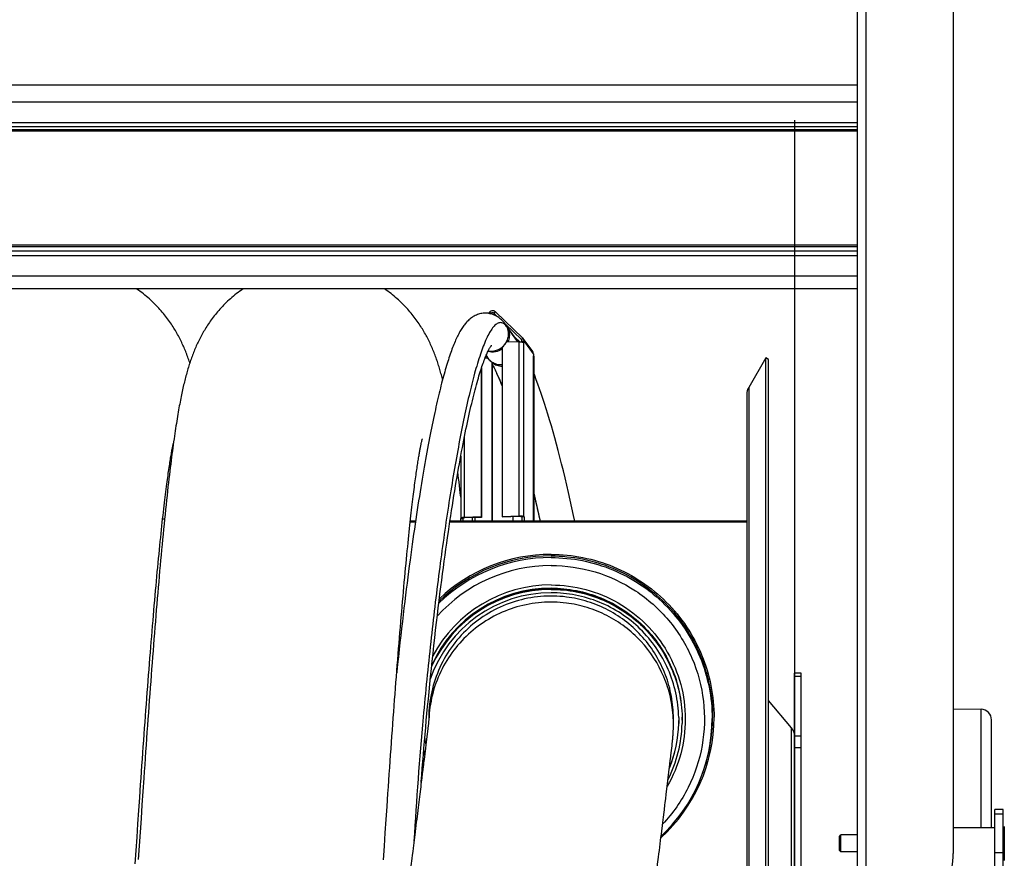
# Model space of a CAD drawing. Extents: x -23 to 420, y 0 to 444.
# Tile 16 of 18: x 191 to 237, y 218 to 258. Entities that reach past the tile are written whole.
import ezdxf

# ---------------------------------------------------------------- set-up
doc = ezdxf.new("R2010")
doc.units = 0
doc.header["$LTSCALE"] = 23.1
for name, color, linetype in [('110528_DXF_CONTINUOUS_LINE', 7, 'CONTINUOUS'), ('110528_DXF_DIMENSION', 7, 'CONTINUOUS'), ('110536_DXF_CONTINUOUS_LINE', 7, 'CONTINUOUS'), ('110618_DXF_CONTINUOUS_LINE', 7, 'CONTINUOUS'), ('110652_DXF_CONTINUOUS_LINE', 7, 'CONTINUOUS'), ('110660_DXF_CONTINUOUS_LINE', 7, 'CONTINUOUS'), ('110802_DXF_CONTINUOUS_LINE', 7, 'CONTINUOUS'), ('G_ASE_DUMMY_DXF_CONTINUOUS', 7, 'CONTINUOUS'), ('G_RCF_REDUCTDXF_CONTINUOUS', 7, 'CONTINUOUS'), ('GUIDE_100_DXF_CONTINUOUS_L', 7, 'CONTINUOUS'), ('HOSE_100_10MDXF_CONTINUOUS', 7, 'CONTINUOUS'), ('MOTOR_UNIT_DDXF_CONTINUOUS', 7, 'CONTINUOUS')]:
    doc.layers.add(name, color=color, linetype=linetype)

msp = doc.modelspace()

# ---------------------------------------------------------------- linework, layer by layer
at = {"layer": '110528_DXF_CONTINUOUS_LINE', "color": 7, "linetype": 'CONTINUOUS'}
for p, q in [((225.78453, 241.61991), (224.98549, 240.23593)), ((225.91443, 241.54491), (225.78453, 241.61991)), ((225.78453, 181.46991), (225.78453, 241.61991)), ((224.89841, 239.91093), (224.89841, 183.17888))]:
    msp.add_line(p, q, dxfattribs=at)
at = {"layer": '110528_DXF_CONTINUOUS_LINE', "color": 3, "linetype": 'CONTINUOUS'}
for p, q in [((225.91443, 181.54491), (225.91443, 241.54491)), ((226.99409, 224.22614), (225.91443, 225.51282)), ((227.14616, 205.83451), (227.14616, 220.36556))]:
    msp.add_line(p, q, dxfattribs=at)
at = {"layer": '110528_DXF_CONTINUOUS_LINE', "color": 9, "linetype": 'CONTINUOUS'}
for p, q in [((224.98549, 240.23593), (224.98549, 182.85388)), ((226.99409, 198.86367), (226.99409, 224.22614))]:
    msp.add_line(p, q, dxfattribs=at)
at = {"layer": '110528_DXF_CONTINUOUS_LINE', "color": 7, "linetype": 'CONTINUOUS'}
msp.add_arc((225.54841, 239.91093), 0.65, 150, 180, dxfattribs=at)
at = {"layer": '110528_DXF_CONTINUOUS_LINE', "color": 3, "linetype": 'CONTINUOUS'}
msp.add_arc((226.49616, 223.80833), 0.65, 2.502345, 40, dxfattribs=at)
at = {"layer": '110528_DXF_DIMENSION', "color": 2, "linetype": 'CONTINUOUS'}
msp.add_line((227.14616, 252.79433), (227.14616, 170.29548), dxfattribs=at)
at = {"layer": '110536_DXF_CONTINUOUS_LINE', "color": 3, "linetype": 'CONTINUOUS'}
for p, q in [((230.10066, 196.04491), (230.10066, 260.14491)), ((234.60066, 260.09992), (234.60066, 218.3199))]:
    msp.add_line(p, q, dxfattribs=at)
at = {"layer": '110536_DXF_CONTINUOUS_LINE', "color": 9, "linetype": 'CONTINUOUS'}
msp.add_line((230.50066, 212.27903), (230.50066, 259.70437), dxfattribs=at)
at = {"layer": '110536_DXF_CONTINUOUS_LINE', "color": 3, "linetype": 'CONTINUOUS'}
msp.add_arc((230.67168, 218.32256), 3.92898, 319.624496, 359.961193, dxfattribs=at)
at = {"layer": '110618_DXF_CONTINUOUS_LINE', "color": 7, "linetype": 'CONTINUOUS'}
for p, q in [((227.44616, 226.79491), (227.14616, 226.79491)), ((227.44616, 196.29491), (227.44616, 226.79491))]:
    msp.add_line(p, q, dxfattribs=at)
at = {"layer": '110618_DXF_CONTINUOUS_LINE', "color": 3, "linetype": 'CONTINUOUS'}
msp.add_line((227.14616, 220.36556), (227.14616, 226.79491), dxfattribs=at)
at = {"layer": '110618_DXF_CONTINUOUS_LINE', "color": 9, "linetype": 'CONTINUOUS'}
for p, q in [((227.14616, 226.65951), (227.44616, 226.65951)), ((227.44616, 223.83674), (227.14616, 223.83674)), ((227.44616, 223.28731), (227.14616, 223.28731))]:
    msp.add_line(p, q, dxfattribs=at)
at = {"layer": '110652_DXF_CONTINUOUS_LINE', "color": 3, "linetype": 'CONTINUOUS'}
msp.add_line((197.53024, 234.04491), (197.43994, 234.04491), dxfattribs=at)
at = {"layer": '110652_DXF_CONTINUOUS_LINE', "color": 9, "linetype": 'CONTINUOUS'}
msp.add_line((197.53024, 234.04491), (197.43994, 234.04491), dxfattribs=at)
at = {"layer": '110660_DXF_CONTINUOUS_LINE', "color": 7, "linetype": 'CONTINUOUS'}
for p, q in [((212.74251, 243.71431), (212.80535, 243.77841)), ((213.08513, 243.78687), (214.37101, 242.55289)), ((214.83352, 241.92469), (214.39262, 242.52818)), ((213.40307, 242.1287), (213.40307, 234.17301)), ((214.19438, 242.37247), (213.59382, 242.35432)), ((214.42895, 242.32816), (214.4216, 242.33821)), ((214.42895, 242.41618), (214.42895, 242.32816)), ((214.86985, 241.81268), (214.86985, 241.72466)), ((214.8772, 241.7146), (214.86985, 241.72466)), ((214.87937, 241.70862), (214.87937, 233.94265)), ((212.91361, 241.41485), (212.92831, 241.39473)), ((212.92831, 241.39473), (212.92831, 233.94265)), ((212.41393, 241.11013), (212.41393, 234.14313)), ((211.45201, 237.0049), (211.45201, 234.07898)), ((213.40307, 234.17301), (214.19438, 234.19693)), ((211.46153, 234.06295), (211.45418, 234.073)), ((211.46153, 234.06295), (211.56044, 234.06593)), ((211.46153, 233.94265), (211.46153, 234.06295)), ((212.41393, 234.14313), (211.62261, 234.11921)), ((212.41393, 234.14313), (212.42862, 234.12301)), ((213.40307, 234.17301), (213.41777, 234.1529)), ((214.42895, 234.15261), (214.33004, 234.14962)), ((214.4216, 234.16267), (214.42895, 234.15261)), ((214.42895, 234.15261), (214.42895, 233.95679))]:
    msp.add_line(p, q, dxfattribs=at)
at = {"layer": '110660_DXF_CONTINUOUS_LINE', "color": 9, "linetype": 'CONTINUOUS'}
for p, q in [((212.8753, 243.7113), (212.80535, 243.77841)), ((212.89636, 243.68246), (212.8753, 243.7113)), ((213.01518, 243.71552), (213.08513, 243.78687)), ((213.09806, 243.60208), (213.01518, 243.71552)), ((214.03211, 242.54335), (213.59121, 243.14685)), ((214.30107, 242.48155), (214.37101, 242.55289)), ((214.19438, 234.19693), (214.19438, 242.37247)), ((214.32017, 242.4554), (214.30107, 242.48155)), ((214.33004, 242.41319), (214.42895, 242.41618)), ((214.4216, 234.16267), (214.4216, 242.33821)), ((214.86985, 241.81268), (214.42895, 242.41618)), ((212.74017, 241.59949), (212.64296, 241.73255)), ((214.8772, 233.94265), (214.8772, 241.7146)), ((211.62261, 234.11921), (211.62261, 237.89481)), ((214.19438, 234.19693), (214.20908, 234.17681)), ((211.45418, 234.073), (211.55309, 234.07599)), ((211.62261, 234.11921), (211.63731, 234.0991)), ((212.00869, 233.94265), (212.00869, 234.11032)), ((212.1223, 233.94265), (212.1223, 234.11375)), ((214.4216, 234.16267), (214.32269, 234.15968)), ((214.33004, 233.9538), (214.42895, 233.95679)), ((214.43929, 233.94265), (214.42895, 233.95679))]:
    msp.add_line(p, q, dxfattribs=at)
at = {"layer": '110660_DXF_CONTINUOUS_LINE', "color": 3, "linetype": 'CONTINUOUS'}
for p, q in [((212.8572, 243.69283), (212.8753, 243.7113)), ((213.01518, 243.71552), (213.18611, 243.55149)), ((213.5521, 243.20028), (214.30107, 242.48155)), ((213.99325, 242.59654), (214.22632, 242.37288)), ((214.33004, 242.41319), (214.33004, 242.36667)), ((212.59887, 241.6252), (212.71874, 241.62882)), ((212.42862, 241.15473), (212.42862, 234.12301)), ((212.91361, 241.41485), (212.91361, 233.94265)), ((213.41777, 234.1529), (214.20908, 234.17681)), ((211.56044, 234.06593), (211.55309, 234.07599)), ((211.56044, 233.94265), (211.56044, 234.06593)), ((212.42862, 234.12301), (211.63731, 234.0991)), ((213.90276, 234.16755), (213.90276, 233.94265)), ((214.32269, 234.15968), (214.33004, 234.14962)), ((214.33004, 234.14962), (214.33004, 233.9538))]:
    msp.add_line(p, q, dxfattribs=at)
at = {"layer": '110660_DXF_CONTINUOUS_LINE', "color": 9, "linetype": 'CONTINUOUS'}
for centre, radius, start, end in [((213.42653, 242.10088), 0.75001, 32.514872, 36.153889), ((213.42727, 242.10138), 0.74911, 31.359246, 32.513132), ((213.42265, 242.09877), 0.75442, 21.109956, 31.345764), ((213.34698, 242.04286), 0.75153, 216.153894, 219.813743), ((213.34672, 242.04264), 0.75119, 219.814029, 220.936374), ((213.35032, 242.04646), 0.75641, 220.976187, 235.326391)]:
    msp.add_arc(centre, radius, start, end, dxfattribs=at)
at = {"layer": '110660_DXF_CONTINUOUS_LINE', "color": 7, "linetype": 'CONTINUOUS'}
for centre, radius, start, end in [((214.24057, 242.41707), 0.18831, 36.157718, 46.157575), ((214.52546, 233.9568), 0.0965, 180.002777, 188.434145)]:
    msp.add_arc(centre, radius, start, end, dxfattribs=at)
at = {"layer": '110660_DXF_CONTINUOUS_LINE', "color": 3, "linetype": 'CONTINUOUS'}
for centre, radius, start, end in [((214.23585, 242.41364), 0.09415, 36.157718, 46.157575), ((213.36816, 242.01197), 0.75041, 216.148812, 218.030413), ((213.37181, 242.0155), 0.75546, 218.070719, 232.662121), ((214.52237, 233.95381), 0.19233, 180.002011, 183.331814)]:
    msp.add_arc(centre, radius, start, end, dxfattribs=at)
at = {"layer": '110660_DXF_CONTINUOUS_LINE', "color": 7, "linetype": 'CONTINUOUS'}
for points, knots in [([(213.08513, 243.78687), (213.04914, 243.8214), (212.9432, 243.86183), (212.84102, 243.8148), (212.80535, 243.77841)], [0, 0, 0, 0, 0.49470038, 1, 1, 1, 1]), ([(214.19438, 242.37247), (214.22035, 242.37325), (214.27006, 242.37282), (214.33725, 242.36676), (214.38443, 242.35776), (214.41048, 242.34747), (214.41919, 242.34152), (214.4216, 242.33821)], [0, 0, 0, 0, 0.33444875, 0.63851641, 0.86899139, 0.94733158, 1, 1, 1, 1]), ([(214.19438, 234.19693), (214.22035, 234.19771), (214.27006, 234.19727), (214.33725, 234.19122), (214.38443, 234.18222), (214.41048, 234.17193), (214.41919, 234.16598), (214.4216, 234.16267)], [0, 0, 0, 0, 0.33444875, 0.63851641, 0.86899139, 0.94733158, 1, 1, 1, 1]), ([(211.62261, 234.11921), (211.60021, 234.11854), (211.55955, 234.11618), (211.5054, 234.1072), (211.47121, 234.09864), (211.45201, 234.08529), (211.45201, 234.07898)], [0, 0, 0, 0, 0.37359875, 0.68322998, 0.89488766, 1, 1, 1, 1])]:
    msp.add_open_spline(points, degree=3, knots=knots, dxfattribs=at)
at = {"layer": '110660_DXF_CONTINUOUS_LINE', "color": 3, "linetype": 'CONTINUOUS'}
for points, knots in [([(213.01518, 243.71552), (212.99719, 243.73279), (212.94422, 243.753), (212.89313, 243.72949), (212.8753, 243.7113)], [0, 0, 0, 0, 0.49470038, 1, 1, 1, 1]), ([(214.20908, 234.17681), (214.22207, 234.1772), (214.24681, 234.17695), (214.28081, 234.17404), (214.30542, 234.1689), (214.31971, 234.16375), (214.32269, 234.15968)], [0, 0, 0, 0, 0.33484785, 0.63927835, 0.87002835, 1, 1, 1, 1]), ([(211.63731, 234.0991), (211.61685, 234.09848), (211.58902, 234.09571), (211.5616, 234.08881), (211.55201, 234.08213), (211.55201, 234.07898)], [0, 0, 0, 0, 0.68298836, 0.89480748, 1, 1, 1, 1]), ([(211.55201, 234.07898), (211.55201, 234.07847), (211.55222, 234.07739), (211.55276, 234.07645), (211.55309, 234.07599)], [0, 0, 0, 0, 0.47332504, 1, 1, 1, 1])]:
    msp.add_open_spline(points, degree=3, knots=knots, dxfattribs=at)
at = {"layer": '110660_DXF_CONTINUOUS_LINE', "color": 9, "linetype": 'CONTINUOUS'}
for points, knots in [([(213.59121, 243.14685), (213.63797, 243.08285), (213.71171, 242.93857), (213.73655, 242.77855), (213.73655, 242.69883)], [0, 0, 0, 0, 0.49854987, 1, 1, 1, 1]), ([(213.73655, 242.69883), (213.73655, 242.61076), (213.71597, 242.49172), (213.67081, 242.38288), (213.65796, 242.35613)], [0, 0, 0, 0, 0.74792261, 1, 1, 1, 1]), ([(213.40329, 242.05004), (213.30757, 241.9799), (213.08409, 241.88048), (212.83912, 241.88671), (212.72538, 241.91583)], [0, 0, 0, 0, 0.50266777, 1, 1, 1, 1]), ([(213.40307, 241.28883), (213.318, 241.28446), (213.1461, 241.303), (212.98937, 241.37642), (212.91999, 241.42438)], [0, 0, 0, 0, 0.5024894, 1, 1, 1, 1])]:
    msp.add_open_spline(points, degree=3, knots=knots, dxfattribs=at)
at = {"layer": '110660_DXF_CONTINUOUS_LINE', "color": 7, "linetype": 'CONTINUOUS'}
for points in [[(214.42895, 242.41618), (214.42895, 242.45543), (214.41577, 242.49649), (214.39261, 242.52818)], [(213.40307, 242.1287), (213.47912, 242.19127), (213.54486, 242.26888), (213.59382, 242.35432)], [(214.86985, 241.81268), (214.86985, 241.85193), (214.85667, 241.893), (214.83351, 241.92468)], [(214.87937, 241.70862), (214.87937, 241.71074), (214.87845, 241.71289), (214.8772, 241.7146)], [(211.45201, 234.07898), (211.45201, 234.07686), (211.45293, 234.07472), (211.45418, 234.073)]]:
    msp.add_open_spline(points, degree=3, dxfattribs=at)
at = {"layer": '110660_DXF_CONTINUOUS_LINE', "color": 3, "linetype": 'CONTINUOUS'}
msp.add_open_spline([(214.33004, 242.41319), (214.33004, 242.43281), (214.32345, 242.45335), (214.31187, 242.46919)], degree=3, dxfattribs=at)
at = {"layer": '110802_DXF_CONTINUOUS_LINE', "color": 7, "linetype": 'CONTINUOUS'}
for p, q in [((230.10066, 254.44491), (137.90066, 254.44491)), ((230.10066, 244.86469), (137.90066, 244.86469))]:
    msp.add_line(p, q, dxfattribs=at)
at = {"layer": '110802_DXF_CONTINUOUS_LINE', "color": 9, "linetype": 'CONTINUOUS'}
for p, q in [((230.10066, 253.64084), (137.90066, 253.64084)), ((137.90066, 252.68971), (230.10066, 252.68971)), ((137.90066, 252.493), (230.10066, 252.493)), ((230.10066, 252.33937), (137.90066, 252.33937)), ((230.10066, 252.2738), (137.90066, 252.2738)), ((230.10066, 246.91685), (137.90066, 246.91685)), ((230.10066, 246.84257), (137.90066, 246.84257)), ((230.10066, 246.63458), (137.90066, 246.63458)), ((230.10066, 246.41174), (137.90066, 246.41174)), ((230.10066, 245.46062), (137.90066, 245.46062))]:
    msp.add_line(p, q, dxfattribs=at)
at = {"layer": 'G_ASE_DUMMY_DXF_CONTINUOUS', "color": 7, "linetype": 'CONTINUOUS'}
for p, q in [((209.31842, 233.89335), (209.07718, 233.89335)), ((209.32573, 233.94265), (209.08257, 233.94265)), ((224.89841, 233.89335), (210.93609, 233.89335)), ((224.89841, 233.94265), (210.94346, 233.94265))]:
    msp.add_line(p, q, dxfattribs=at)
at = {"layer": 'G_RCF_REDUCTDXF_CONTINUOUS', "color": 9, "linetype": 'CONTINUOUS'}
for p, q in [((208.44408, 226.8288), (208.44362, 226.82727)), ((208.44438, 226.82871), (208.4439, 226.82719)), ((221.69681, 224.45006), (221.69645, 224.438))]:
    msp.add_line(p, q, dxfattribs=at)
at = {"layer": 'G_RCF_REDUCTDXF_CONTINUOUS', "color": 7, "linetype": 'CONTINUOUS'}
for p, q in [((221.69841, 224.58126), (221.6967, 224.43799)), ((221.69671, 224.72388), (221.69841, 224.58126)), ((221.85665, 224.72834), (221.85841, 224.58126)), ((221.85841, 224.58126), (221.85665, 224.43418)), ((221.85827, 224.59303), (221.85841, 224.58555)), ((221.85841, 224.59139), (221.85838, 224.58692)), ((221.85841, 224.63837), (221.85841, 224.58126)), ((223.26841, 224.72888), (223.26841, 224.66578)), ((221.69652, 224.438), (221.69681, 224.45006))]:
    msp.add_line(p, q, dxfattribs=at)
for centre, radius, start, end in [((215.69835, 224.7234), 7.66042, 89.999588, 133.289074), ((215.69835, 224.72342), 7.5904, 89.999558, 133.930299), ((215.69822, 224.58068), 5.99996, 89.99821, 161.107274), ((215.69826, 224.58489), 6.16003, 89.998642, 155.742635), ((215.69444, 224.72554), 7.65586, 160.093724, 160.481645), ((215.70017, 224.72358), 7.59191, 162.423682, 162.595066), ((215.69954, 224.72467), 7.65887, 312.367656, 359.999432), ((215.69938, 224.66584), 7.56903, 313.084243, 359.99951), ((215.70223, 224.58842), 5.99618, 358.677808, 359.931641), ((215.70231, 224.58553), 6.15609, 0.069846, 1.329356), ((215.69987, 224.7246), 7.58854, 339.837109, 359.999994), ((215.69956, 224.58127), 6.15885, 333.214416, 358.631532), ((215.69957, 224.58841), 5.99884, 338.029734, 358.563265), ((215.69728, 224.58842), 5.99888, 188.162889, 191.070947), ((215.69599, 224.58098), 6.15755, 193.529141, 195.181861)]:
    msp.add_arc(centre, radius, start, end, dxfattribs=at)
at = {"layer": 'G_RCF_REDUCTDXF_CONTINUOUS', "color": 9, "linetype": 'CONTINUOUS'}
for centre, radius, start, end in [((215.69835, 224.66461), 7.5704, 89.999546, 134.199751), ((215.69834, 224.65326), 7.20775, 89.999421, 137.935936), ((215.69828, 224.64224), 6.3058, 89.998852, 151.907652), ((215.69826, 224.58061), 6.16003, 89.998641, 155.7554), ((215.69826, 224.59073), 6.16003, 89.998642, 155.724495), ((215.69826, 224.63771), 6.16003, 89.99865, 155.581152), ((215.70223, 224.59137), 6.15618, 0.166683, 1.274954), ((215.70375, 224.63836), 6.15466, 0.000055, 0.837823), ((215.70564, 224.59139), 6.15277, 0.000002, 0.166594), ((215.6996, 224.58126), 5.99881, 338.002394, 358.63145), ((215.70066, 224.58185), 6.0023, 188.137217, 191.044084), ((215.70066, 224.58899), 6.0023, 188.164435, 191.069589), ((215.69762, 224.64304), 6.30492, 197.31982, 198.381622)]:
    msp.add_arc(centre, radius, start, end, dxfattribs=at)
at = {"layer": 'G_RCF_REDUCTDXF_CONTINUOUS', "color": 7, "linetype": 'CONTINUOUS'}
for points, knots in [([(215.69841, 232.38382), (216.19895, 232.38382), (217.2028, 232.28507), (218.64855, 231.84641), (219.98152, 231.13407), (221.14974, 230.1754), (222.10851, 229.0073), (222.82094, 227.67446), (223.25965, 226.22885), (223.35841, 225.22509), (223.35841, 224.7246)], [0, 0, 0, 0, 0.1250064, 0.2500116, 0.37501513, 0.50001638, 0.62501513, 0.75001158, 0.87500627, 1, 1, 1, 1]), ([(215.69841, 232.31382), (216.19437, 232.31382), (217.18905, 232.21598), (218.62159, 231.78133), (219.94238, 231.07549), (221.09993, 230.12559), (222.04994, 228.96816), (222.75585, 227.6475), (223.19055, 226.2151), (223.28841, 225.22051), (223.28841, 224.7246)], [0, 0, 0, 0, 0.1250064, 0.2500116, 0.37501513, 0.50001638, 0.62501513, 0.75001158, 0.87500627, 1, 1, 1, 1]), ([(215.69841, 230.74492), (216.09501, 230.74492), (216.89034, 230.66785), (218.03717, 230.32532), (219.0972, 229.76867), (220.03032, 229.01865), (220.80185, 228.10326), (221.38299, 227.05653), (221.75206, 225.91806), (221.84755, 225.1248), (221.85675, 224.72835)], [0, 0, 0, 0, 0.12500712, 0.25001152, 0.37501491, 0.5000162, 0.62501502, 0.75001152, 0.87500626, 1, 1, 1, 1]), ([(221.69671, 224.72388), (221.68753, 225.10989), (221.59412, 225.88219), (221.23426, 226.99049), (220.66802, 228.00942), (219.91651, 228.90043), (219.00779, 229.63046), (217.97559, 230.17226), (216.85894, 230.50563), (216.08456, 230.58064), (215.69841, 230.58064)], [0, 0, 0, 0, 0.12499354, 0.24998814, 0.37498458, 0.49998338, 0.62498469, 0.74998831, 0.87499373, 1, 1, 1, 1])]:
    msp.add_open_spline(points, degree=3, knots=knots, dxfattribs=at)
at = {"layer": 'G_RCF_REDUCTDXF_CONTINUOUS', "color": 9, "linetype": 'CONTINUOUS'}
for points, knots in [([(215.69841, 232.23501), (216.19307, 232.23501), (217.18512, 232.13742), (218.61389, 231.70392), (219.9312, 230.99994), (221.08569, 230.05254), (222.0332, 228.89816), (222.73725, 227.58098), (223.17081, 226.15235), (223.26841, 225.16039), (223.26841, 224.66578)], [0, 0, 0, 0, 0.1250064, 0.2500116, 0.37501513, 0.50001638, 0.62501513, 0.75001158, 0.87500627, 1, 1, 1, 1]), ([(215.69841, 231.86101), (216.39482, 231.86101), (217.79607, 231.65629), (219.71501, 230.76086), (221.29826, 229.35232), (222.41046, 227.54899), (222.95889, 225.50251), (222.89685, 223.3844), (222.23118, 221.37431), (221.41841, 220.21477), (220.94046, 219.70832)], [0, 0, 0, 0, 0.1250074, 0.25001297, 0.37501508, 0.50001361, 0.62500951, 0.75000454, 0.8750008, 1, 1, 1, 1]), ([(215.69841, 230.94804), (216.24718, 230.94804), (217.35011, 230.80313), (218.88765, 230.16586), (220.20895, 229.15213), (221.22246, 227.831), (221.85955, 226.29262), (222.07648, 224.64152), (221.85922, 222.99152), (221.43297, 221.96411), (221.15846, 221.48898)], [0, 0, 0, 0, 0.12500715, 0.25001329, 0.37501629, 0.50001597, 0.6250128, 0.75000798, 0.87500317, 1, 1, 1, 1]), ([(215.69841, 230.79774), (216.0972, 230.79774), (216.89695, 230.71981), (218.04963, 230.37351), (219.11409, 229.8109), (220.04959, 229.05316), (220.82099, 228.12893), (221.39917, 227.07291), (221.76231, 225.92552), (221.85192, 225.12707), (221.85775, 224.72836)], [0, 0, 0, 0, 0.12500711, 0.25001157, 0.37501498, 0.50001626, 0.62501506, 0.75001153, 0.87500625, 1, 1, 1, 1]), ([(215.69841, 230.75076), (216.09525, 230.75076), (216.89107, 230.6736), (218.03855, 230.33065), (219.09907, 229.77335), (220.03245, 229.02247), (220.80398, 228.10611), (221.3848, 227.05834), (221.75321, 225.91889), (221.84806, 225.12505), (221.85688, 224.72835)], [0, 0, 0, 0, 0.12500712, 0.25001152, 0.37501492, 0.50001621, 0.62501503, 0.75001152, 0.87500626, 1, 1, 1, 1]), ([(215.69841, 230.74064), (216.09483, 230.74064), (216.88981, 230.66363), (218.03616, 230.32141), (219.09583, 229.76524), (220.02875, 229.01584), (220.8003, 228.10118), (221.38167, 227.05519), (221.75121, 225.91745), (221.84718, 225.12461), (221.85665, 224.72834)], [0, 0, 0, 0, 0.12500712, 0.25001151, 0.37501491, 0.5000162, 0.62501502, 0.75001152, 0.87500627, 1, 1, 1, 1])]:
    msp.add_open_spline(points, degree=3, knots=knots, dxfattribs=at)
at = {"layer": 'GUIDE_100_DXF_CONTINUOUS_L', "color": 9, "linetype": 'CONTINUOUS'}
for p, q in [((213.53589, 243.17862), (213.53571, 243.17879)), ((213.53589, 243.1786), (213.53571, 243.17879)), ((214.14092, 242.37085), (213.62808, 243.07282))]:
    msp.add_line(p, q, dxfattribs=at)
at = {"layer": 'GUIDE_100_DXF_CONTINUOUS_L', "color": 7, "linetype": 'CONTINUOUS'}
for p, q in [((214.06922, 242.49256), (213.55447, 243.19714)), ((214.06922, 242.49256), (214.06919, 242.4926)), ((214.14405, 242.3861), (214.06919, 242.4926)), ((214.15375, 242.37124), (214.14405, 242.3861)), ((212.64296, 241.73255), (212.76221, 241.56931)), ((213.16894, 240.84665), (213.15234, 240.88214))]:
    msp.add_line(p, q, dxfattribs=at)
for points in [[(213.55447, 243.19714), (213.52252, 243.23948), (213.48599, 243.28466), (213.44805, 243.32817), (213.40859, 243.37001), (213.36754, 243.41011), (213.32494, 243.44831), (213.28068, 243.48458), (213.23474, 243.51881), (213.18739, 243.55072), (213.13858, 243.58025), (213.08837, 243.6073), (213.03725, 243.63158), (212.98537, 243.65303), (212.93274, 243.67167), (212.87964, 243.68742), (212.82632, 243.70028), (212.77275, 243.71028), (212.71888, 243.71747), (212.66481, 243.72184), (212.61067, 243.7234), (212.55641, 243.72215), (212.50201, 243.71807), (212.44772, 243.71114), (212.39387, 243.70143), (212.3405, 243.68895), (212.28777, 243.67377), (212.2361, 243.65606), (212.18556, 243.63593), (212.13617, 243.61346), (212.08824, 243.58892), (212.04178, 243.56242), (211.99675, 243.53408), (211.95331, 243.50414), (211.91146, 243.47276), (211.87108, 243.44001), (211.83216, 243.40601), (211.79464, 243.37089), (211.75841, 243.33469), (211.72333, 243.2974), (211.68937, 243.25913), (211.65641, 243.21985), (211.62422, 243.1794), (211.59273, 243.13776), (211.56189, 243.09495), (211.53149, 243.05071), (211.50147, 243.005), (211.47179, 242.9578), (211.44233, 242.90893), (211.41301, 242.85827), (211.38384, 242.80582), (211.35481, 242.75159), (211.32588, 242.6955), (211.29704, 242.63752), (211.2683, 242.57771), (211.23966, 242.51606), (211.21109, 242.4525), (211.18257, 242.38705), (211.15412, 242.3197), (211.1257, 242.25041), (211.09729, 242.17912), (211.06889, 242.10582), (211.04048, 242.03049), (211.01206, 241.95309), (210.98361, 241.87362), (210.95514, 241.79206), (210.92664, 241.7084), (210.8981, 241.62262), (210.86952, 241.53472), (210.84091, 241.4447), (210.81225, 241.35256), (210.78355, 241.25829), (210.75481, 241.1619), (210.72604, 241.0634), (210.69722, 240.96277), (210.66837, 240.86), (210.63947, 240.75511), (210.61053, 240.64807), (210.58153, 240.53882), (210.55247, 240.42736), (210.52336, 240.31368), (210.49417, 240.19772), (210.46491, 240.07948), (210.43558, 239.95895), (210.40617, 239.83606), (210.37667, 239.71082), (210.3471, 239.58321), (210.31743, 239.45318), (210.28767, 239.3207), (210.25782, 239.18579), (210.22786, 239.04837), (210.19781, 238.90844), (210.16766, 238.76598), (210.1374, 238.62093), (210.10703, 238.47326), (210.07656, 238.32297), (210.04596, 238.16996), (210.01523, 238.01422), (209.98439, 237.85573), (209.95342, 237.69438), (209.92231, 237.53017), (209.89108, 237.36308), (209.85971, 237.19299), (209.82821, 237.0199), (209.79657, 236.84379), (209.76478, 236.66453), (209.73285, 236.48211), (209.70079, 236.29653), (209.66858, 236.10766), (209.63622, 235.91548), (209.60372, 235.71999), (209.57108, 235.5211), (209.53831, 235.31881), (209.5054, 235.11311), (209.47236, 234.90391), (209.43919, 234.69122), (209.4059, 234.47503), (209.37248, 234.25524), (209.33895, 234.03185), (209.30531, 233.80487), (209.27155, 233.57417), (209.2377, 233.33985), (209.20376, 233.10183), (209.16966, 232.85966), (209.13546, 232.61349), (209.10113, 232.36318), (209.06658, 232.1079), (209.03183, 231.84764), (208.99689, 231.5824), (208.96166, 231.31124), (208.92617, 231.03417), (208.89043, 230.75119), (208.85434, 230.46133), (208.8179, 230.16419), (208.78117, 229.86018), (208.74422, 229.54957), (208.70701, 229.23186), (208.66964, 228.90761), (208.63237, 228.57874), (208.5952, 228.24528), (208.55818, 227.90735), (208.52157, 227.5671), (208.48537, 227.22467), (208.44962, 226.88013), (208.44287, 226.81392)], [(209.59361, 221.66335), (209.5973, 221.71368), (209.6205, 222.02204), (209.64445, 222.33265), (209.66913, 222.64521), (209.69455, 222.95986), (209.72074, 223.2769), (209.74769, 223.59588), (209.77541, 223.91708), (209.80404, 224.24192), (209.83359, 224.57029), (209.86407, 224.90211), (209.89562, 225.23884), (209.92829, 225.58068), (209.96207, 225.9272), (209.99702, 226.27888), (210.0333, 226.63686), (210.07079, 226.99969), (210.10917, 227.36395), (210.14846, 227.72976), (210.18863, 228.09666), (210.22922, 228.46046), (210.27019, 228.82084), (210.31154, 229.17785), (210.35283, 229.52797), (210.39392, 229.87013), (210.43486, 230.20529), (210.47558, 230.53301), (210.51598, 230.85283), (210.55609, 231.16518), (210.59597, 231.47092), (210.63561, 231.77006), (210.67498, 232.06257), (210.71416, 232.34925), (210.75314, 232.63016), (210.79188, 232.90523), (210.83046, 233.17504), (210.86886, 233.43968), (210.90705, 233.69906), (210.94507, 233.95346), (210.98291, 234.2029), (211.02053, 234.44736), (211.05796, 234.6871), (211.0952, 234.92212), (211.13222, 235.15242), (211.16906, 235.37822), (211.20568, 235.59952), (211.2421, 235.81634), (211.27832, 236.02887), (211.31433, 236.23713), (211.35014, 236.44113), (211.38576, 236.64109), (211.42119, 236.83703), (211.45642, 237.02895), (211.49149, 237.21706), (211.52637, 237.40136), (211.56107, 237.58187), (211.59562, 237.75876), (211.63, 237.93204), (211.66422, 238.10172), (211.69829, 238.26795), (211.73223, 238.43078), (211.766, 238.59018), (211.79962, 238.74616), (211.83309, 238.89878), (211.86638, 239.048), (211.89949, 239.19378), (211.93241, 239.33612), (211.96513, 239.47502), (211.99763, 239.61044), (212.0299, 239.74239), (212.06194, 239.87087), (212.09373, 239.99582), (212.12525, 240.11727), (212.1565, 240.23522), (212.18745, 240.34962), (212.2181, 240.46049), (212.24844, 240.56786), (212.27843, 240.6716), (212.30805, 240.77178), (212.33731, 240.86841), (212.36615, 240.96136), (212.39454, 241.05068), (212.4225, 241.13642), (212.44995, 241.21847), (212.47687, 241.29686), (212.50326, 241.37169), (212.52911, 241.44298), (212.55439, 241.51078), (212.5791, 241.57518), (212.60322, 241.63621), (212.62674, 241.69395), (212.64964, 241.74846), (212.6719, 241.79977), (212.6935, 241.84794), (212.71442, 241.89304), (212.73458, 241.93501), (212.75398, 241.97396), (212.77257, 242.00994), (212.79026, 242.04287), (212.80702, 242.07285), (212.8228, 242.09995), (212.8375, 242.12413), (212.85106, 242.14548), (212.86345, 242.1641), (212.87449, 242.17992), (212.88415, 242.19308), (212.89234, 242.20368), (212.89886, 242.21165), (212.90192, 242.21523)], [(212.92831, 241.31393), (212.93948, 241.29491), (212.97841, 241.22561), (213.01922, 241.14986), (213.06188, 241.06742), (213.10627, 240.97823), (213.15234, 240.88214)], [(213.16894, 240.84665), (213.21169, 240.75322), (213.26848, 240.62467), (213.32731, 240.48634), (213.38808, 240.3381), (213.40307, 240.30021)], [(216.81671, 233.94265), (216.75763, 234.21651), (216.67766, 234.58018), (216.59738, 234.93817), (216.51682, 235.29037), (216.4361, 235.63627), (216.35525, 235.9757), (216.2743, 236.30856), (216.19335, 236.63441), (216.11244, 236.95314), (216.03159, 237.26464), (215.95092, 237.56852), (215.87046, 237.86464), (215.79022, 238.15298), (215.71027, 238.43339), (215.63064, 238.70569), (215.55134, 238.96995), (215.47232, 239.22628), (215.39362, 239.47462), (215.31524, 239.71492), (215.23711, 239.94737), (215.15925, 240.17188), (215.08166, 240.38841), (215.00425, 240.59715), (214.92703, 240.798), (214.87937, 240.91731)], [(214.87937, 235.26606), (214.94482, 234.98664), (215.02551, 234.63497), (215.10617, 234.27622), (215.17968, 233.94265)]]:
    msp.add_lwpolyline(points, dxfattribs=at)
at = {"layer": 'GUIDE_100_DXF_CONTINUOUS_L', "color": 9, "linetype": 'CONTINUOUS'}
for centre, radius, start, end in [((212.94638, 242.75314), 0.75294, 25.123766, 36.135093), ((212.87898, 242.76571), 0.82489, 309.205724, 309.445398), ((212.87877, 242.76597), 0.82523, 309.445435, 310.266445), ((212.88895, 242.75826), 0.81241, 329.396473, 329.802531), ((212.88929, 242.75807), 0.81202, 329.802413, 331.659022), ((213.46119, 242.04859), 0.75287, 25.347297, 36.135788), ((133.89734, 216.08887), 83.23416, 12.386542, 13.3587506), ((381.70225, 209.06817), 172.72945, 174.7990042, 176.7358192)]:
    msp.add_arc(centre, radius, start, end, dxfattribs=at)
for points, knots in [([(213.53571, 243.17879), (213.49427, 243.21737), (213.42374, 243.26558), (213.31752, 243.28216), (213.21186, 243.26674), (213.07829, 243.18465), (212.93457, 243.02215), (212.79174, 242.79669), (212.5895, 242.38949), (212.35187, 241.75177), (212.0858, 240.85849), (211.82626, 239.82097), (211.57399, 238.66355), (211.32955, 237.40396), (211.09305, 236.05556), (210.86458, 234.62819), (210.64421, 233.12916), (210.35619, 231.00278), (210.02091, 228.19595), (209.79121, 225.90764), (209.68396, 224.72607)], [0, 0, 0, 0, 0.00876926, 0.01258979, 0.01641568, 0.02507374, 0.03610261, 0.04984945, 0.06627626, 0.10643998, 0.1550205, 0.21058282, 0.27200801, 0.33844482, 0.40926263, 0.48399341, 0.56228702, 0.64388595, 0.81627612, 1, 1, 1, 1]), ([(213.62808, 243.07282), (213.62065, 243.08299), (213.59232, 243.12025), (213.56092, 243.15529), (213.53589, 243.17862)], [0, 0, 0, 0, 0.26920884, 1, 1, 1, 1]), ([(213.60398, 242.37258), (213.66135, 242.47896), (213.72857, 242.71951), (213.67867, 242.96489), (213.62808, 243.07282)], [0, 0, 0, 0, 0.50347336, 1, 1, 1, 1]), ([(212.74409, 241.95405), (212.85749, 241.93363), (213.09719, 241.94355), (213.31028, 242.053), (213.4004, 242.12651)], [0, 0, 0, 0, 0.49767371, 1, 1, 1, 1]), ([(212.9282, 241.3946), (212.99506, 241.34355), (213.14774, 241.26304), (213.31813, 241.23657), (213.40307, 241.23699)], [0, 0, 0, 0, 0.4975817, 1, 1, 1, 1]), ([(213.40306, 240.30339), (213.38375, 240.35138), (213.30911, 240.53391), (213.23026, 240.71474), (213.16894, 240.84665)], [0, 0, 0, 0, 0.26234665, 1, 1, 1, 1])]:
    msp.add_open_spline(points, degree=3, knots=knots, dxfattribs=at)
msp.add_open_spline([(213.41215, 242.13628), (213.48153, 242.19505), (213.54191, 242.2664), (213.5882, 242.34466)], degree=3, dxfattribs=at)
at = {"layer": 'HOSE_100_10MDXF_CONTINUOUS', "color": 7, "linetype": 'CONTINUOUS'}
for p, q in [((197.93716, 237.57195), (197.94721, 237.61887)), ((197.9755, 237.82027), (197.95425, 237.66974)), ((209.59754, 237.60199), (209.60861, 237.65269)), ((209.60861, 237.65269), (209.61853, 237.6966)), ((209.61853, 237.6966), (209.62723, 237.73376)), ((209.62723, 237.73376), (209.63463, 237.76426)), ((209.64679, 237.81155), (209.64863, 237.81824)), ((211.45201, 235.06936), (211.42942, 235.27649)), ((209.94037, 224.53507), (209.92901, 224.43472)), ((209.94819, 224.60569), (209.94037, 224.53507)), ((209.9559, 224.67723), (209.94819, 224.60569)), ((209.94841, 224.67888), (209.94841, 224.60773)), ((209.96046, 224.72118), (209.9559, 224.67723)), ((209.96419, 224.76431), (209.95961, 224.71233)), ((221.44838, 224.36163), (221.44841, 224.67888)), ((209.88347, 224.04429), (209.87231, 223.95025)), ((209.90343, 224.21387), (209.88347, 224.04429)), ((209.91645, 224.32579), (209.90343, 224.21387)), ((209.92901, 224.43472), (209.91645, 224.32579)), ((221.43571, 223.96721), (221.43775, 224.00202)), ((221.43775, 224.00202), (221.43977, 224.0399)), ((221.43977, 224.0399), (221.44161, 224.07874)), ((221.44161, 224.07874), (221.44315, 224.11587)), ((221.44315, 224.11587), (221.44434, 224.1486)), ((221.44434, 224.1486), (221.44538, 224.18167)), ((221.44538, 224.18167), (221.44643, 224.2211)), ((221.44643, 224.2211), (221.44723, 224.25807)), ((221.44723, 224.25807), (221.44784, 224.29627)), ((221.44784, 224.29627), (221.44816, 224.326)), ((221.44816, 224.326), (221.44838, 224.36163)), ((209.83941, 223.67556), (209.81037, 223.43471)), ((209.87231, 223.95025), (209.83941, 223.67556)), ((221.39402, 223.48573), (221.40426, 223.58608)), ((221.40426, 223.58608), (221.40478, 223.59132)), ((221.41147, 223.65869), (221.41562, 223.70276)), ((221.41562, 223.70276), (221.41976, 223.74946)), ((221.41976, 223.74946), (221.42345, 223.79398)), ((221.42345, 223.79398), (221.42643, 223.83245)), ((221.42643, 223.83245), (221.43029, 223.88587)), ((221.43029, 223.88587), (221.43101, 223.89605)), ((221.43101, 223.89605), (221.43381, 223.93719)), ((221.43381, 223.93719), (221.43571, 223.96721)), ((209.81037, 223.43471), (209.79064, 223.27198)), ((221.33197, 222.93301), (221.35933, 223.17023)), ((221.35933, 223.17023), (221.38313, 223.38364)), ((221.38313, 223.38364), (221.39402, 223.48573)), ((221.30145, 222.67409), (221.32533, 222.87627)), ((221.32533, 222.87627), (221.33197, 222.93301)), ((221.18971, 221.74545), (221.25482, 222.28366)), ((209.64394, 222.07232), (209.62009, 221.87844)), ((221.11108, 221.10151), (221.18971, 221.74545)), ((196.50931, 221.24338), (196.46608, 220.61068)), ((196.32059, 220.34092), (196.36274, 220.95406)), ((221.0878, 220.91171), (221.11108, 221.10151)), ((196.27838, 219.72224), (196.32059, 220.34092)), ((196.46608, 220.61068), (196.42291, 219.97397)), ((207.9454, 219.91591), (207.98776, 220.53534)), ((196.42291, 219.97397), (196.37978, 219.33358)), ((207.903, 219.29131), (207.9454, 219.91591)), ((196.23612, 219.09839), (196.27838, 219.72224)), ((209.32652, 219.49922), (209.28959, 219.19985)), ((196.19381, 218.4697), (196.23612, 219.09839)), ((196.37978, 219.33358), (196.33668, 218.68984)), ((207.86056, 218.66189), (207.903, 219.29131)), ((209.28959, 219.19985), (209.21278, 218.57621)), ((196.15147, 217.83655), (196.19381, 218.4697)), ((196.33668, 218.68984), (196.29363, 218.04307)), ((207.81809, 218.02801), (207.86056, 218.66189))]:
    msp.add_line(p, q, dxfattribs=at)
at = {"layer": 'HOSE_100_10MDXF_CONTINUOUS', "color": 9, "linetype": 'CONTINUOUS'}
for p, q in [((197.53024, 234.04491), (197.43994, 234.04491)), ((209.95764, 224.72082), (209.95708, 224.71088)), ((209.95779, 224.72082), (209.95731, 224.71086)), ((221.44142, 224.67861), (221.44135, 224.67994)), ((221.4414, 224.67861), (221.44135, 224.67994))]:
    msp.add_line(p, q, dxfattribs=at)
at = {"layer": 'HOSE_100_10MDXF_CONTINUOUS', "color": 7, "linetype": 'CONTINUOUS'}
for points in [[(198.71772, 241.38996), (198.71276, 241.40507), (198.69098, 241.46991), (198.6688, 241.5344), (198.6462, 241.59857), (198.62316, 241.66243), (198.59968, 241.72597), (198.57573, 241.78925), (198.55128, 241.8523), (198.52632, 241.91514), (198.50083, 241.97779), (198.47478, 242.04029), (198.44814, 242.10267), (198.4209, 242.16492), (198.39305, 242.22706), (198.36457, 242.28908), (198.33543, 242.35099), (198.30564, 242.4128), (198.27516, 242.47449), (198.244, 242.53608), (198.21212, 242.59756), (198.17953, 242.65892), (198.14619, 242.72017), (198.11208, 242.78134), (198.0772, 242.84241), (198.04151, 242.90339), (198.00492, 242.96442), (197.96741, 243.02548), (197.92896, 243.08655), (197.88943, 243.14782), (197.84881, 243.20924), (197.80707, 243.27082), (197.76406, 243.3327), (197.7197, 243.39493), (197.67401, 243.45741), (197.62696, 243.52011), (197.57849, 243.58305), (197.5286, 243.64615), (197.47736, 243.70926), (197.42477, 243.77233), (197.37079, 243.83534), (197.3154, 243.89824), (197.25862, 243.96099), (197.2004, 244.02355), (197.14068, 244.08595), (197.07941, 244.14817), (197.0166, 244.21015), (196.95225, 244.27182), (196.88631, 244.33316), (196.8188, 244.39411), (196.74977, 244.45457), (196.6792, 244.51448), (196.60709, 244.57382), (196.53351, 244.63246), (196.45846, 244.69037), (196.38192, 244.74751), (196.30399, 244.80376), (196.22466, 244.8591), (196.21637, 244.86469)], [(201.21925, 244.86469), (201.14313, 244.81185), (201.06527, 244.75593), (200.98881, 244.69914), (200.91382, 244.64158), (200.84031, 244.58329), (200.76826, 244.52432), (200.69775, 244.46476), (200.62877, 244.40468), (200.5613, 244.34409), (200.49541, 244.28312), (200.43109, 244.22183), (200.36831, 244.16023), (200.30705, 244.09837), (200.24733, 244.03634), (200.1891, 243.97412), (200.13226, 243.91169), (200.07677, 243.84905), (200.02264, 243.78624), (199.96985, 243.72332), (199.91834, 243.66026), (199.86813, 243.59714), (199.81932, 243.53413), (199.77191, 243.47131), (199.72583, 243.40867), (199.68111, 243.34628), (199.63775, 243.28425), (199.59567, 243.22253), (199.55475, 243.16098), (199.51496, 243.09964), (199.47627, 243.03851), (199.43856, 242.97746), (199.40181, 242.91648), (199.36599, 242.85561), (199.33102, 242.79471), (199.29686, 242.73378), (199.26351, 242.67284), (199.23093, 242.61185), (199.19909, 242.55079), (199.16798, 242.48968), (199.13759, 242.42854), (199.10791, 242.36737), (199.07892, 242.30617), (199.0506, 242.24493), (199.02293, 242.18366), (198.9959, 242.12233), (198.96947, 242.06094), (198.94363, 241.99946), (198.91835, 241.93789), (198.89361, 241.87616), (198.86937, 241.81425), (198.84562, 241.75214), (198.82233, 241.68976), (198.79947, 241.62707), (198.77703, 241.56407), (198.75499, 241.50072), (198.73333, 241.437), (198.71205, 241.37288), (198.69113, 241.30839), (198.67057, 241.24351), (198.65035, 241.1782), (198.63044, 241.11243), (198.61085, 241.04619), (198.59155, 240.97944), (198.57252, 240.91212), (198.55375, 240.84422), (198.53522, 240.77568), (198.51691, 240.70643), (198.4988, 240.63643), (198.48088, 240.56565), (198.46313, 240.494), (198.44553, 240.42146), (198.42809, 240.34797), (198.41076, 240.27344), (198.39356, 240.19787), (198.37646, 240.12119), (198.35943, 240.04321), (198.34245, 239.9639), (198.32553, 239.88321), (198.30861, 239.8009), (198.29169, 239.71692), (198.27476, 239.63123), (198.25779, 239.5436), (198.24077, 239.45394), (198.22369, 239.36222), (198.20652, 239.26826), (198.18928, 239.17197), (198.17194, 239.0733), (198.15449, 238.97211), (198.13694, 238.86833), (198.11927, 238.76188), (198.10149, 238.65268), (198.08357, 238.54063), (198.06553, 238.42566), (198.04735, 238.30767), (198.02902, 238.18659), (198.01055, 238.06235), (197.99194, 237.93485), (197.9755, 237.82027)], [(210.59875, 240.6037), (210.58972, 240.63932), (210.57311, 240.70353), (210.5563, 240.7672), (210.53929, 240.83038), (210.52205, 240.89307), (210.50455, 240.9554), (210.48679, 241.01738), (210.46875, 241.07904), (210.45038, 241.14051), (210.43166, 241.20181), (210.41258, 241.26297), (210.3931, 241.32405), (210.3732, 241.38511), (210.35286, 241.44613), (210.33205, 241.50719), (210.31075, 241.5683), (210.28893, 241.62948), (210.26656, 241.69078), (210.24362, 241.75223), (210.22007, 241.81383), (210.19589, 241.87562), (210.17102, 241.93765), (210.14547, 241.9999), (210.11926, 242.06223), (210.09236, 242.12468), (210.06475, 242.18723), (210.03651, 242.24968), (210.0076, 242.31207), (209.97801, 242.37438), (209.94786, 242.43634), (209.91718, 242.4979), (209.88591, 242.55913), (209.85409, 242.61995), (209.8218, 242.68022), (209.78895, 242.7401), (209.75531, 242.79997), (209.72088, 242.85982), (209.68562, 242.91966), (209.6493, 242.97986), (209.61182, 243.04051), (209.5732, 243.10148), (209.53342, 243.16278), (209.49241, 243.22442), (209.45018, 243.28634), (209.40671, 243.34848), (209.362, 243.4108), (209.31601, 243.47329), (209.26874, 243.53588), (209.22017, 243.59854), (209.17028, 243.66125), (209.11906, 243.72395), (209.06649, 243.78659), (209.01256, 243.84916), (208.95722, 243.91165), (208.90047, 243.974), (208.84227, 244.03619), (208.78257, 244.09821), (208.72134, 244.16005), (208.65858, 244.22165), (208.59428, 244.28294), (208.52842, 244.34389), (208.461, 244.40444), (208.39206, 244.46451), (208.3216, 244.52403), (208.24961, 244.58297), (208.17615, 244.64123), (208.10123, 244.69876), (208.02483, 244.75552), (207.94704, 244.81141), (207.87031, 244.86469)], [(196.36274, 220.95406), (196.40484, 221.56134), (196.42587, 221.86269), (196.44689, 222.16246), (196.4679, 222.46063), (196.48889, 222.75715), (196.50987, 223.05198), (196.53083, 223.34508), (196.55178, 223.63643), (196.57272, 223.92594), (196.59363, 224.2136), (196.61454, 224.49937), (196.63542, 224.78317), (196.65629, 225.06498), (196.67714, 225.34476), (196.69797, 225.62245), (196.71878, 225.89802), (196.73957, 226.17144), (196.76034, 226.44268), (196.78108, 226.7117), (196.8018, 226.97847), (196.8225, 227.24297), (196.84318, 227.50519), (196.86385, 227.76507), (196.88449, 228.02255), (196.90511, 228.27764), (196.9257, 228.53026), (196.94626, 228.78027), (196.96678, 229.02765), (196.98727, 229.27237), (197.00771, 229.51425), (197.02809, 229.75323), (197.04843, 229.98935), (197.06871, 230.22256), (197.08894, 230.4528), (197.10912, 230.6801), (197.12926, 230.90462), (197.14937, 231.12634), (197.16944, 231.34523), (197.18948, 231.56142), (197.20952, 231.77506), (197.22953, 231.98593), (197.24949, 232.19367), (197.26939, 232.39843), (197.28924, 232.60001), (197.30893, 232.79753), (197.32848, 232.99102), (197.34787, 233.18049), (197.36702, 233.36513), (197.38592, 233.54486), (197.40458, 233.71987), (197.42295, 233.88987), (197.44102, 234.05477), (197.45881, 234.21481), (197.47631, 234.3701), (197.49353, 234.52071), (197.51046, 234.66673), (197.52712, 234.80831), (197.5435, 234.9455), (197.5596, 235.07839), (197.57543, 235.20715), (197.591, 235.33183), (197.60629, 235.45251), (197.62133, 235.56938), (197.63611, 235.68252), (197.65063, 235.79197), (197.6649, 235.89791), (197.67893, 236.00041), (197.69271, 236.09952), (197.70625, 236.19536), (197.71954, 236.28801), (197.7326, 236.3775), (197.74541, 236.46392), (197.75799, 236.54734), (197.77032, 236.62778), (197.7824, 236.70527), (197.79422, 236.77986), (197.80579, 236.85159), (197.8171, 236.92049), (197.82814, 236.98659), (197.83891, 237.04994), (197.8494, 237.11056), (197.85961, 237.1685), (197.86953, 237.22379), (197.87915, 237.27641), (197.88846, 237.32642), (197.89746, 237.37384), (197.90611, 237.41862), (197.91442, 237.46079), (197.92238, 237.50042), (197.92996, 237.53745), (197.93716, 237.57195)], [(197.95425, 237.66974), (197.9352, 237.53213), (197.91603, 237.39117), (197.89671, 237.24671), (197.87724, 237.09859), (197.85764, 236.94694), (197.83788, 236.79149), (197.81786, 236.63144), (197.79759, 236.46669), (197.77707, 236.29713), (197.7562, 236.1219), (197.73498, 235.94073), (197.71341, 235.7536), (197.69144, 235.55998), (197.66901, 235.35906), (197.64619, 235.1513), (197.62314, 234.93812), (197.59984, 234.71923), (197.57632, 234.49472), (197.5528, 234.26673), (197.52929, 234.03557), (197.50579, 233.80097), (197.48241, 233.56433), (197.45922, 233.32627), (197.43615, 233.08633), (197.4132, 232.84438), (197.39036, 232.60053), (197.36761, 232.35479), (197.34493, 232.10675), (197.3223, 231.85638), (197.29973, 231.60381), (197.27721, 231.34894), (197.25473, 231.09172), (197.23229, 230.83228), (197.20989, 230.57068), (197.18754, 230.30697), (197.16524, 230.04119), (197.14299, 229.77343), (197.12079, 229.5038), (197.09863, 229.23229), (197.07651, 228.95885), (197.05444, 228.68355), (197.0324, 228.40642), (197.0104, 228.12737), (196.98842, 227.84643), (196.96648, 227.56365), (196.94455, 227.27897), (196.92264, 226.9924), (196.90075, 226.70399), (196.87887, 226.41379), (196.85701, 226.12181), (196.83517, 225.82812), (196.81334, 225.53274), (196.79152, 225.23572), (196.76973, 224.93711), (196.74794, 224.63693), (196.72618, 224.33524), (196.70443, 224.03207), (196.6827, 223.72746), (196.66098, 223.42145), (196.63927, 223.11408), (196.61758, 222.80538), (196.5959, 222.49539), (196.57424, 222.18417), (196.55258, 221.87173), (196.50931, 221.24338)], [(207.98776, 220.53534), (208.03007, 221.14923), (208.05121, 221.45399), (208.07234, 221.75723), (208.09346, 222.05892), (208.11457, 222.35899), (208.13566, 222.6574), (208.15674, 222.95412), (208.1778, 223.24908), (208.19885, 223.54225), (208.21987, 223.83358), (208.24088, 224.12301), (208.26187, 224.4105), (208.28284, 224.69603), (208.3038, 224.97953), (208.32473, 225.26098), (208.34564, 225.54033), (208.36653, 225.81755), (208.3874, 226.09258), (208.40825, 226.36541), (208.42908, 226.63597), (208.44988, 226.90423), (208.47065, 227.17016), (208.49139, 227.43367), (208.5121, 227.69473), (208.53278, 227.95331), (208.55342, 228.20932), (208.57403, 228.4627), (208.5946, 228.71346), (208.61514, 228.96165), (208.63564, 229.20719), (208.65612, 229.45011), (208.67658, 229.6906), (208.69703, 229.92864), (208.71747, 230.16417), (208.73792, 230.39739), (208.75839, 230.62853), (208.77886, 230.85727), (208.79928, 231.0829), (208.81966, 231.30567), (208.83998, 231.52529), (208.86011, 231.74035), (208.88006, 231.95087), (208.8998, 232.15689), (208.91922, 232.35709), (208.93827, 232.55121), (208.95699, 232.73968), (208.97535, 232.92227), (208.99332, 233.09879), (209.01093, 233.26965), (209.02823, 233.43547), (209.04523, 233.59636), (209.06192, 233.75238), (209.07835, 233.9041), (209.09452, 234.05161), (209.11044, 234.19494), (209.12614, 234.33454), (209.14163, 234.47055), (209.1569, 234.60294), (209.17197, 234.73184), (209.18683, 234.85732), (209.20147, 234.97942), (209.21591, 235.0982), (209.23014, 235.21371), (209.24416, 235.32601), (209.25797, 235.43519), (209.27158, 235.5413), (209.28499, 235.64438), (209.2982, 235.74455), (209.31121, 235.84187), (209.32402, 235.93635), (209.33663, 236.02801), (209.34902, 236.11689), (209.36121, 236.20304), (209.37317, 236.28643), (209.38492, 236.3671), (209.39645, 236.4451), (209.40775, 236.5205), (209.41885, 236.59334), (209.42972, 236.66366), (209.44038, 236.73153), (209.45082, 236.79703), (209.46104, 236.86016), (209.47104, 236.92095), (209.4808, 236.97943), (209.49034, 237.03564), (209.49964, 237.0896), (209.5087, 237.14133), (209.51751, 237.19089), (209.52608, 237.23828), (209.53439, 237.28354), (209.54245, 237.32672), (209.55026, 237.36785), (209.5578, 237.40698), (209.56508, 237.44414), (209.57211, 237.47939), (209.57887, 237.51277), (209.58536, 237.5443), (209.59158, 237.57403), (209.59754, 237.60199)], [(209.63463, 237.76426), (209.64063, 237.78812), (209.64307, 237.79756), (209.64513, 237.80536), (209.64679, 237.81155)], [(211.42942, 235.27649), (211.41004, 235.45141), (211.39091, 235.62176), (211.37202, 235.78758), (211.35338, 235.949), (211.33495, 236.10639), (211.31737, 236.25443)], [(221.40478, 223.59132), (221.40608, 223.60431), (221.41147, 223.65869)], [(209.79064, 223.27198), (209.72669, 222.74729), (209.7174, 222.67132), (209.70782, 222.59304), (209.69795, 222.51246)], [(221.25482, 222.28366), (221.26663, 222.38197), (221.30145, 222.67409)], [(209.69795, 222.51246), (209.65538, 222.16543), (209.64394, 222.07232)], [(209.62009, 221.87844), (209.59486, 221.67356), (209.58172, 221.56689), (209.56821, 221.45732), (209.55434, 221.34473)], [(209.55434, 221.34473), (209.5255, 221.11081), (209.51054, 220.98959), (209.47964, 220.73907)], [(221.05002, 220.60413), (221.06301, 220.70977), (221.0878, 220.91171)], [(209.47964, 220.73907), (209.46375, 220.61028), (209.44755, 220.47907), (209.41435, 220.21006)], [(221.0087, 220.26833), (221.02287, 220.38345), (221.05002, 220.60413)], [(209.41435, 220.21006), (209.38005, 219.93228), (209.36247, 219.79009), (209.32652, 219.49922)], [(220.93138, 219.64111), (220.9477, 219.77349), (220.96359, 219.90235), (220.97907, 220.02781), (221.0087, 220.26833)], [(220.78697, 218.47084), (220.8252, 218.78079), (220.8438, 218.93149), (220.86206, 219.07941), (220.87996, 219.22444), (220.89748, 219.36639), (220.93138, 219.64111)], [(209.21278, 218.57621), (209.19292, 218.41504), (209.17279, 218.25176), (209.15239, 218.0863), (209.11083, 217.74892)], [(220.74739, 218.14958), (220.76736, 218.31161), (220.78697, 218.47084)], [(220.59819, 216.94037), (220.66406, 217.47454), (220.6854, 217.64731), (220.70641, 217.81742), (220.74739, 218.14958)]]:
    msp.add_lwpolyline(points, dxfattribs=at)
msp.add_arc((215.69202, 224.67887), 5.74361, 179.581926, 179.999903, dxfattribs=at)
at = {"layer": 'HOSE_100_10MDXF_CONTINUOUS', "color": 9, "linetype": 'CONTINUOUS'}
for centre, radius, start, end in [((215.69182, 224.39539), 5.74341, 176.851141, 177.226095), ((215.6909, 224.39544), 5.74248, 176.319816, 176.751716), ((215.70339, 224.39531), 5.74502, 0.021953, 2.826516)]:
    msp.add_arc(centre, radius, start, end, dxfattribs=at)
at = {"layer": 'HOSE_100_10MDXF_CONTINUOUS', "color": 7, "linetype": 'CONTINUOUS'}
for points, knots in [([(216.41525, 230.38111), (216.01461, 230.43142), (215.2001, 230.44738), (214.00251, 230.21506), (212.87963, 229.73711), (211.88199, 229.03463), (211.05368, 228.13887), (210.43151, 227.08939), (210.04311, 225.93347), (209.95151, 225.12435), (209.94856, 224.72078)], [0, 0, 0, 0, 0.12502944, 0.25005655, 0.37507618, 0.50008444, 0.62507944, 0.7500616, 0.87503363, 1, 1, 1, 1]), ([(221.44841, 224.67888), (221.44841, 225.02463), (221.38563, 225.71775), (221.10622, 226.72229), (220.65065, 227.66061), (220.03377, 228.50172), (219.2757, 229.21831), (218.40103, 229.78705), (217.43867, 230.18936), (216.75846, 230.33801), (216.41525, 230.38111)], [0, 0, 0, 0, 0.12497132, 0.2499467, 0.37492969, 0.49992282, 0.62492735, 0.74994304, 0.87496827, 1, 1, 1, 1])]:
    msp.add_open_spline(points, degree=3, knots=knots, dxfattribs=at)
at = {"layer": 'HOSE_100_10MDXF_CONTINUOUS', "color": 9, "linetype": 'CONTINUOUS'}
for points, knots in [([(216.41525, 230.09757), (216.02806, 230.14619), (215.24143, 230.16439), (214.08226, 229.95234), (212.98959, 229.51001), (212.00932, 228.85565), (211.18193, 228.01643), (210.54175, 227.02698), (210.11535, 225.92893), (209.98529, 225.15326), (209.96025, 224.76403)], [0, 0, 0, 0, 0.12502822, 0.25005438, 0.37507362, 0.50008215, 0.62507798, 0.75006118, 0.8750339, 1, 1, 1, 1]), ([(221.44135, 224.67994), (221.42481, 225.01345), (221.33304, 225.67922), (220.92319, 226.95359), (220.00176, 228.38387), (218.64437, 229.40982), (217.40399, 229.91431), (216.74673, 230.05594), (216.41525, 230.09757)], [0, 0, 0, 0, 0.12520919, 0.25042321, 0.49992382, 0.74946792, 0.87473089, 1, 1, 1, 1])]:
    msp.add_open_spline(points, degree=3, knots=knots, dxfattribs=at)
at = {"layer": 'MOTOR_UNIT_DDXF_CONTINUOUS', "color": 9, "linetype": 'CONTINUOUS'}
for p, q in [((234.60066, 225.13161), (235.91177, 225.10247)), ((235.91177, 219.54491), (235.91177, 225.10247)), ((236.40066, 219.54491), (236.40066, 224.60259)), ((236.95066, 220.39883), (236.55066, 220.39883)), ((236.55066, 196.04491), (236.55066, 220.39883)), ((236.95066, 196.04491), (236.95066, 220.39883)), ((236.95066, 220.1773), (236.55066, 220.1773)), ((234.60066, 219.54491), (236.55066, 219.54491)), ((237.00066, 219.59491), (237.00066, 217.99491)), ((229.25066, 219.12691), (229.31866, 219.19491)), ((229.25066, 218.46291), (229.25066, 219.12691)), ((230.10066, 219.19491), (229.31866, 219.19491)), ((229.31866, 218.39491), (229.31866, 219.19491)), ((237.00066, 219.04491), (236.95066, 219.04491)), ((229.25066, 218.46291), (229.31866, 218.39491)), ((237.00066, 218.79491), (236.95066, 218.79491)), ((237.00066, 218.54491), (236.95066, 218.54491)), ((230.10066, 218.39491), (229.31866, 218.39491)), ((236.55066, 218.37765), (236.95066, 218.37765))]:
    msp.add_line(p, q, dxfattribs=at)
msp.add_arc((235.90066, 224.6026), 0.5, 0, 88.72697, dxfattribs=at)

doc.saveas('drawing.dxf')
